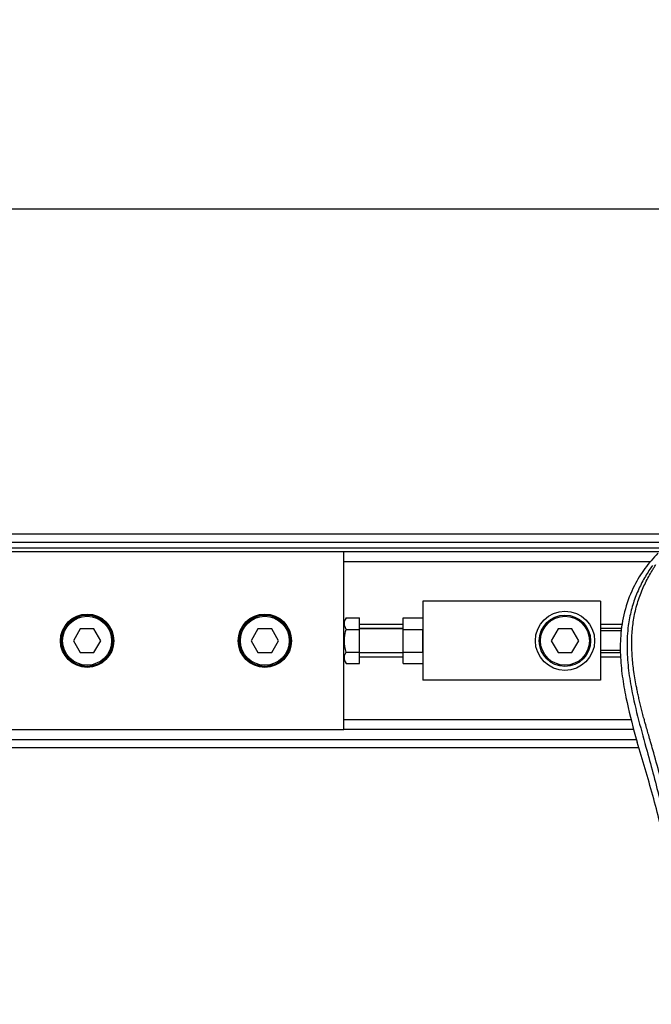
# Model space of a CAD drawing. Header units: millimetres. Extents: x 0 to 420, y 0 to 297.
# Tile 21 of 44: x 69 to 82, y 225 to 246. Entities that reach past the tile are written whole.
import ezdxf

# ---------------------------------------------------------------- set-up
doc = ezdxf.new("R2010")
doc.units = ezdxf.units.MM
doc.layers.add('QUOTE', color=174, linetype='Continuous')
doc.styles.add('SLDTEXTSTYLE3', font='TXT', dxfattribs={"width": 0.75})
doc.dimstyles.new('SLDDIMSTYLE0', dxfattribs={"dimtxt": 3, "dimasz": 3, "dimexe": 0, "dimexo": 0.0625, "dimgap": 0.75, "dimtad": 1, "dimlfac": 12.24566, "dimrnd": 1e-09, "dimzin": 12, "dimdsep": 46, "dimtxsty": 'SLDTEXTSTYLE3', "dimsah": 1, "dimcen": 0.09, "dimadec": 0, "dimazin": 3, "dimtfac": 1, "dimtdec": 3, "dimtofl": 0, "dimtmove": 0, "dimatfit": 3, "dimfxl": 0, "dimfrac": 2, "dimtolj": 1, "dimtzin": 12, "dimarcsym": 0})

# ---------------------------------------------------------------- blocks, each defined once
blk = doc.blocks.new('_D')
at = {"layer": 'QUOTE'}
for p, q in [((60.478, 235.01), (60.478, 243.932)), ((211.552, 235.01), (211.552, 243.932)), ((211.552, 241.932), (60.478, 241.932))]:
    blk.add_line(p, q, dxfattribs=at)
for points in [[(60.478, 241.932), (63.478, 241.432), (63.478, 242.432)], [(211.552, 241.932), (208.552, 242.432), (208.552, 241.432)]]:
    blk.add_solid(points, dxfattribs=at)
at = {"layer": 'QUOTE', "insert": (131.582, 245.799), "char_height": 3, "attachment_point": 1, "style": 'SLDTEXTSTYLE3'}
blk.add_mtext('1850', dxfattribs=at)

msp = doc.modelspace()

# ---------------------------------------------------------------- linework, layer by layer
at = {"color": 7, "linetype": 'Continuous', "lineweight": 25}
for p, q in [((211.55188, 235.21462), (60.47795, 235.21462)), ((62.72364, 235.05129), (209.30619, 235.05129)), ((62.84613, 234.9288), (209.1837, 234.9288)), ((75.58534, 234.84714), (62.98083, 234.84714)), ((196.44449, 234.84714), (75.58534, 234.84714)), ((75.58534, 233.27416), (75.58534, 234.84714)), ((81.91962, 234.64299), (75.58534, 234.64299)), ((80.89334, 233.82637), (77.21857, 233.82637)), ((77.21857, 233.82637), (77.21857, 232.19314)), ((80.89334, 233.82637), (80.89334, 232.19314)), ((75.63275, 233.48123), (75.58534, 233.39911)), ((75.63275, 233.48123), (75.91199, 233.48123)), ((75.91199, 233.24549), (75.91199, 233.48123)), ((76.81026, 233.34865), (75.91199, 233.34865)), ((76.81026, 233.48123), (77.21857, 233.48123)), ((76.81026, 233.24549), (76.81026, 233.48123)), ((81.34841, 233.34865), (80.89334, 233.34865)), ((70.1359, 233.25474), (69.99445, 233.00975)), ((70.41878, 233.25474), (70.1359, 233.25474)), ((70.56022, 233.00975), (70.41878, 233.25474)), ((73.81067, 233.25474), (73.66922, 233.00975)), ((74.09355, 233.25474), (73.81067, 233.25474)), ((74.23499, 233.00975), (74.09355, 233.25474)), ((75.58534, 233.00975), (75.58534, 233.27416)), ((75.63275, 233.24549), (75.91199, 233.24549)), ((76.81026, 233.26013), (75.91199, 233.26013)), ((76.81026, 233.25474), (75.91199, 233.25474)), ((75.91199, 232.77402), (75.91199, 233.24549)), ((76.81026, 232.77402), (76.81026, 233.24549)), ((76.81026, 233.24549), (77.21857, 233.24549)), ((77.21857, 232.77402), (77.21857, 233.24549)), ((80.01695, 233.25474), (79.87551, 233.00975)), ((80.29983, 233.25474), (80.01695, 233.25474)), ((80.44127, 233.00975), (80.29983, 233.25474)), ((81.33221, 233.26013), (80.89334, 233.26013)), ((81.32362, 233.21325), (80.89334, 233.21325)), ((69.99445, 233.00975), (70.1359, 232.76477)), ((70.41878, 232.76477), (70.56022, 233.00975)), ((73.66922, 233.00975), (73.81067, 232.76477)), ((74.09355, 232.76477), (74.23499, 233.00975)), ((75.58534, 232.74535), (75.58534, 233.00975)), ((79.87551, 233.00975), (80.01695, 232.76477)), ((80.29983, 232.76477), (80.44127, 233.00975)), ((70.1359, 232.76477), (70.41878, 232.76477)), ((73.81067, 232.76477), (74.09355, 232.76477)), ((75.58534, 231.17237), (75.58534, 232.74535)), ((75.63275, 232.77402), (75.91199, 232.77402)), ((75.91199, 232.53828), (75.91199, 232.77402)), ((75.91199, 232.76477), (76.81026, 232.76477)), ((76.81026, 232.75938), (75.91199, 232.75938)), ((76.81026, 232.77402), (77.21857, 232.77402)), ((76.81026, 232.53828), (76.81026, 232.77402)), ((80.01695, 232.76477), (80.29983, 232.76477)), ((81.30639, 232.80626), (80.89334, 232.80626)), ((81.30525, 232.75938), (80.89334, 232.75938)), ((75.58534, 232.6204), (75.63275, 232.53828)), ((75.63275, 232.53828), (75.91199, 232.53828)), ((76.81026, 232.67086), (75.91199, 232.67086)), ((76.81026, 232.53828), (77.21857, 232.53828)), ((81.30872, 232.67086), (80.89334, 232.67086)), ((80.89334, 232.19314), (77.21857, 232.19314)), ((81.52454, 231.37652), (75.58534, 231.37652)), ((62.98083, 231.17237), (75.58534, 231.17237)), ((81.58091, 231.17237), (75.58534, 231.17237)), ((62.72364, 230.96821), (81.63325, 230.96821)), ((81.61665, 231.02622), (81.64919, 230.9125)), ((60.47795, 230.80489), (81.68083, 230.80489))]:
    msp.add_line(p, q, dxfattribs=at)
for centre, radius in [((70.27734, 233.00975), 0.55122), ((70.27734, 233.00975), 0.5308), ((73.95211, 233.00975), 0.55122), ((73.95211, 233.00975), 0.5308), ((80.15839, 233.00975), 0.61246), ((80.15839, 233.00975), 0.5308), ((70.27734, 233.00975), 0.5063), ((73.95211, 233.00975), 0.5063), ((80.15839, 233.00975), 0.5063)]:
    msp.add_circle(centre, radius, dxfattribs=at)
for points, knots in [([(82.07815, 234.82069), (81.98584, 234.7171), (81.80128, 234.51002), (81.56584, 234.12621), (81.39164, 233.67558), (81.30448, 233.19008), (81.2961, 232.71986), (81.3376, 232.27385), (81.43708, 231.70643), (81.54592, 231.29415), (81.61665, 231.02622)], [0, 0, 0, 0, 0.10316831, 0.20624433, 0.33339074, 0.46068403, 0.57142712, 0.68264548, 0.793763, 1, 1, 1, 1]), ([(81.96679, 234.56807), (81.94239, 234.5325), (81.86849, 234.42481), (81.74672, 234.21898), (81.61982, 233.94261), (81.52237, 233.64085), (81.45519, 233.2886), (81.43222, 232.88784), (81.46134, 232.44828), (81.5411, 231.93904), (81.67662, 231.365), (81.89197, 230.59838), (82.13256, 229.69988), (82.36438, 228.66208), (82.53891, 227.61388), (82.65026, 226.55734), (82.66296, 225.8503), (82.6693, 225.49689)], [0, 0, 0, 0, 0.01713148, 0.05187885, 0.08678877, 0.12161717, 0.15673053, 0.20338813, 0.25034812, 0.29727092, 0.36741646, 0.43767728, 0.5502447, 0.66284727, 0.77534658, 0.88770737, 1, 1, 1, 1]), ([(82.832, 225.49147), (82.82886, 225.73106), (82.82244, 226.22071), (82.76514, 226.965), (82.67503, 227.71598), (82.56351, 228.36827), (82.44899, 228.92371), (82.34732, 229.36712), (82.23617, 229.80764), (82.11353, 230.26295), (82.008, 230.63761), (81.93017, 230.90889), (81.89084, 231.047), (81.85388, 231.17724), (81.82183, 231.29073), (81.79033, 231.40435), (81.7623, 231.51059), (81.7334, 231.6237), (81.70683, 231.73245), (81.68252, 231.83679), (81.66048, 231.93671), (81.62389, 232.11373), (81.58101, 232.36094), (81.54442, 232.68736), (81.53446, 233.006), (81.5543, 233.32333), (81.60949, 233.63352), (81.69867, 233.93385), (81.81951, 234.21489), (81.92552, 234.40518), (81.99916, 234.52425), (82.02563, 234.56495), (82.03843, 234.58463)], [0, 0, 0, 0, 0.0757702, 0.15485711, 0.23590506, 0.31485054, 0.36399108, 0.41519555, 0.45865907, 0.50762015, 0.56426777, 0.58171923, 0.5968623, 0.60967945, 0.62453602, 0.63416312, 0.64698127, 0.65929869, 0.67111214, 0.6824202, 0.69322322, 0.70352316, 0.73970395, 0.77276709, 0.80790749, 0.84137847, 0.87484774, 0.91020132, 0.94506666, 0.98012916, 0.9903909, 1, 1, 1, 1]), ([(75.63275, 233.24549), (75.61371, 233.28761), (75.57811, 233.36638), (75.6154, 233.44476), (75.63275, 233.48123)], [0, 0, 0, 0, 0.5347163, 1, 1, 1, 1]), ([(75.63275, 232.77402), (75.62758, 232.79295), (75.60122, 232.88949), (75.58544, 233.05198), (75.61869, 233.18799), (75.63275, 233.24549)], [0, 0, 0, 0, 0.12346518, 0.62943592, 1, 1, 1, 1]), ([(75.63275, 232.53828), (75.61371, 232.5804), (75.57811, 232.65917), (75.6154, 232.73755), (75.63275, 232.77402)], [0, 0, 0, 0, 0.5347163, 1, 1, 1, 1]), ([(82.2546, 228.69681), (82.16452, 229.0685), (81.98421, 229.81248), (81.76092, 230.54563), (81.64919, 230.9125)], [0, 0, 0, 0, 0.499596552, 1, 1, 1, 1])]:
    msp.add_open_spline(points, degree=3, knots=knots, dxfattribs=at)

# ---------------------------------------------------------------- dimensions: what is measured, and where the dimension line sits
at = {"layer": 'QUOTE'}
dim = msp.add_linear_dim(base=(60.47795, 241.93195), p1=(211.55188, 233.00975), p2=(60.47795, 233.00975), dimstyle='SLDDIMSTYLE0', dxfattribs=at)
dim.commit()
dim.dimension.update_dxf_attribs({"geometry": '_D', "text_midpoint": (136.01491, 241.93195), "dimtype": 160})

doc.saveas('drawing.dxf')
